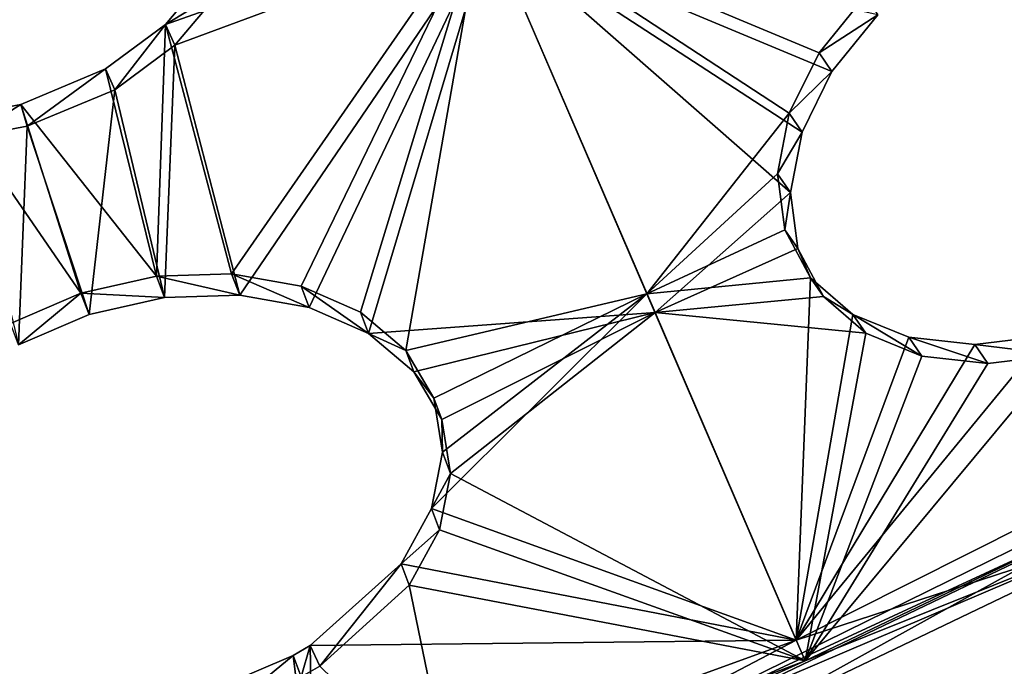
# Model space of a CAD drawing. Header units: millimetres. Extents: x 0 to 2133, y 0 to 2087.
# Tile 145 of 256: x 2019 to 2042, y 40 to 56. Entities that reach past the tile are written whole.
import ezdxf

# ---------------------------------------------------------------- set-up
doc = ezdxf.new("R2010")
doc.units = ezdxf.units.MM
doc.header["$LTSCALE"] = 25.4
doc.layers.get('0').update_dxf_attribs({"true_color": 0xff5454})

# ---------------------------------------------------------------- blocks, each defined once
blk = doc.blocks.new('COSMO-S-3382-4917.STL#2')
at = {"color": 250, "true_color": 0x282828}
mesh = blk.add_polyface(dxfattribs=at)
corners = [(1709.841, 208.672, 1539.288), (1710.486, 206.25, 1539.288), (1709.88, 193.269, 1539.288), (1711.624, 223.971, 1539.288), (1713.18, 228.005, 1539.288), (1715.203, 238.952, 1539.288), (1719.512, 248.991, 1539.288), (1720.53, 253.404, 1539.288), (1729.3, 268.606, 1539.288), (1727.528, 267.125, 1539.288), (1736.1, 279.922, 1539.288), (1742.261, 286.284, 1539.288), (1746.125, 291.615, 1539.288), (1758.024, 301.517, 1539.288), (1757.464, 302.04, 1539.288), (1769.955, 311.052, 1539.288), (1776.134, 313.868, 1539.288), (1783.424, 318.522, 1539.288), (1796.071, 322.98, 1539.288), (1797.683, 324.347, 1539.288), (1817.262, 328.591, 1539.288), (1812.531, 328.445, 1539.288), (1827.758, 330.758, 1539.288), (1839.095, 330.541, 1539.288), (1843.153, 331.254, 1539.288), (1860.945, 328.773, 1539.288), (1858.498, 329.925, 1539.288), (1873.578, 326.791, 1539.288), (1882.181, 323.337, 1539.288), (1888.182, 321.895, 1539.288), (1902.193, 314.391, 1539.288), (1902.104, 315.307, 1539.288), (1915.15, 307.118, 1539.288), (1920.405, 302.191, 1539.288), (1927.135, 297.443, 1539.288), (1936.294, 287.09, 1539.288), (1937.892, 286.419, 1539.288), (1949.402, 269.52, 1539.288), (1947.269, 274.2, 1539.288), (1955.136, 260.958, 1539.288), (1959.352, 249.987, 1539.288), (1961.381, 246.878, 1539.288), (1965.858, 229.054, 1539.288), (1965.917, 232.159, 1539.288), (1968.732, 207.323, 1539.288), (1968.68, 217.006, 1539.288), (1969.632, 201.633, 1539.288), (1968.758, 186.255, 1539.288), (1711.741, 177.98, 1539.288), (1711.508, 184.353, 1539.288), (1716.215, 162.944, 1539.288), (1715.397, 163.017, 1539.288), (1720.797, 148.592, 1539.288), (1724.472, 142.638, 1539.288), (1727.865, 134.907, 1539.288), (1736.043, 124.02, 1539.288), (1736.502, 122.154, 1539.288), (1750.594, 107.625, 1539.288), (1746.587, 110.512, 1539.288), (1757.978, 100.145, 1539.288), (1767.706, 93.925, 1539.288), (1767.283, 93.294, 1539.288), (1770.516, 91.197, 1539.288), (1786.887, 83.314, 1539.288), (1784.023, 83.796, 1539.288), (1798.311, 78.043, 1539.288), (1807.586, 76.097, 1539.288), (1813.179, 74.021, 1539.288), (1829.206, 72.482, 1539.288), (1828.419, 71.786, 1539.288), (1843.816, 71.369, 1539.288), (1851.127, 72.573, 1539.288), (1859.154, 72.776, 1539.288), (1872.717, 76.367, 1539.288), (1874.218, 75.987, 1539.288), (1893.355, 83.756, 1539.288), (1888.797, 80.957, 1539.288), (1902.685, 87.616, 1539.288), (1912.448, 94.526, 1539.288), (1915.688, 95.872, 1539.288), (1929.445, 108.368, 1539.288), (1927.624, 105.607, 1539.288), (1938.325, 116.686, 1539.288), (1943.859, 124.883, 1539.288), (1947.64, 128.953, 1539.288), (1955.275, 143.597, 1539.288), (1955.438, 142.235, 1539.288), (1963.364, 163.97, 1539.288), (1961.612, 156.346, 1539.288), (1966.073, 171.089, 1539.288), (1967.893, 185.418, 1539.288)]
mesh.append_faces([[corners[k] for k in face] for face in [(0, 1, 2), (1, 3, 4), (4, 5, 6), (6, 7, 8), (8, 10, 11), (11, 12, 13), (13, 15, 16), (16, 17, 18), (18, 19, 20), (20, 22, 23), (23, 24, 25), (25, 27, 28), (28, 29, 30), (30, 32, 33), (33, 34, 35), (35, 36, 37), (37, 39, 40), (40, 41, 42), (42, 43, 44), (48, 50, 51), (51, 50, 52), (52, 53, 54), (54, 55, 56), (56, 57, 58), (58, 57, 59), (59, 60, 61), (61, 60, 62), (62, 63, 64), (64, 63, 65), (65, 66, 67), (67, 68, 69), (69, 68, 70), (70, 71, 72), (72, 73, 74), (74, 75, 76), (76, 75, 77), (77, 78, 79), (79, 80, 81), (81, 80, 82), (82, 83, 84), (84, 85, 86), (86, 87, 88), (88, 87, 89), (89, 90, 47)]], dxfattribs={"vtx0": -1, "vtx1": -1, "color": 250})
mesh.append_faces([[corners[k] for k in face] for face in [(1, 0, 3), (4, 3, 5), (6, 5, 7), (8, 7, 9), (8, 9, 10), (11, 10, 12), (13, 12, 14), (13, 14, 15), (16, 15, 17), (18, 17, 19), (20, 19, 21), (20, 21, 22), (23, 22, 24), (25, 24, 26), (25, 26, 27), (28, 27, 29), (30, 29, 31), (30, 31, 32), (33, 32, 34), (35, 34, 36), (37, 36, 38), (37, 38, 39), (40, 39, 41), (42, 41, 43), (44, 43, 45), (44, 45, 46), (44, 46, 47), (1, 48, 2), (48, 1, 49), (48, 49, 50), (52, 50, 53), (54, 53, 55), (56, 55, 57), (59, 57, 60), (62, 60, 63), (65, 63, 66), (67, 66, 68), (70, 68, 71), (72, 71, 73), (74, 73, 75), (77, 75, 78), (79, 78, 80), (82, 80, 83), (84, 83, 85), (86, 85, 87), (89, 87, 90), (47, 90, 44)]], dxfattribs={"vtx0": -1, "vtx2": -1, "color": 250})
mesh = blk.add_polyface(dxfattribs=at)
corners = [(1735.545, 182.32, 1669.288), (1734.489, 198.294, 1669.288), (1734.03, 194.764, 1669.288), (1736.958, 178.45, 1669.288), (1738.52, 170.143, 1669.288), (1743.139, 159.432, 1669.288), (1742.915, 158.403, 1669.288), (1748.668, 147.265, 1669.288), (1752.806, 141.927, 1669.288), (1755.697, 136.885, 1669.288), (1765.612, 126.568, 1669.288), (1763.905, 127.41, 1669.288), (1773.176, 118.973, 1669.288), (1781.093, 113.91, 1669.288), (1780.749, 113.397, 1669.288), (1783.38, 111.69, 1669.288), (1798.69, 104.411, 1669.288), (1794.373, 105.666, 1669.288), (1806.002, 100.985, 1669.288), (1817.766, 98.414, 1669.288), (1818.103, 97.711, 1669.288), (1837.633, 96.135, 1669.288), (1830.506, 95.892, 1669.288), (1843.037, 95.552, 1669.288), (1857.572, 97.657, 1669.288), (1855.52, 96.697, 1669.288), (1867.781, 99.311, 1669.288), (1876.863, 102.925, 1669.288), (1879.646, 103.356, 1669.288), (1894.808, 111.749, 1669.288), (1890.949, 108.776, 1669.288), (1901.532, 115.495, 1669.288), (1910.759, 123.809, 1669.288), (1911.247, 123.418, 1669.288), (1924.139, 138.671, 1669.288), (1919.955, 132.435, 1669.288), (1927.537, 142.418, 1669.288), (1934.465, 155.795, 1669.288), (1933.884, 153.229, 1669.288), (1938.908, 164.713, 1669.288), (1941.363, 174.565, 1669.288), (1942.539, 176.712, 1669.288), (1944.585, 194.301, 1669.288), (1944.725, 189.056, 1669.288), (1944.661, 214.083, 1669.288), (1945.436, 201.571, 1669.288), (1735.449, 219.752, 1669.288), (1733.998, 207.3, 1669.288), (1735.82, 218.247, 1669.288), (1738.363, 231.944, 1669.288), (1740.903, 237.587, 1669.288), (1742.698, 243.706, 1669.288), (1749.554, 255.616, 1669.288), (1748.393, 254.874, 1669.288), (1755.37, 265.289, 1669.288), (1761.461, 271.682, 1669.288), (1763.529, 274.805, 1669.288), (1776.193, 285.204, 1669.288), (1772.757, 283.29, 1669.288), (1782.924, 290.624, 1669.288), (1793.219, 295.693, 1669.288), (1793.886, 296.705, 1669.288), (1811.921, 302.771, 1669.288), (1805.491, 301.445, 1669.288), (1817.575, 304.781, 1669.288), (1831.625, 306.182, 1669.288), (1829.968, 306.663, 1669.288), (1842.498, 307.066, 1669.288), (1851.619, 305.802, 1669.288), (1854.987, 305.985, 1669.288), (1871.179, 301.645, 1669.288), (1867.26, 303.434, 1669.288), (1879.146, 299.45, 1669.288), (1889.599, 293.861, 1669.288), (1890.477, 294.088, 1669.288), (1906.213, 282.732, 1669.288), (1901.094, 287.423, 1669.288), (1910.849, 279.549, 1669.288), (1920.421, 268.66, 1669.288), (1919.603, 270.577, 1669.288), (1927.235, 260.632, 1669.288), (1931.708, 252.154, 1669.288), (1933.638, 249.854, 1669.288), (1939.668, 233.809, 1669.288), (1938.72, 238.395, 1669.288), (1942.412, 226.415, 1669.288), (1944.013, 214.29, 1669.288)]
mesh.append_faces([[corners[k] for k in face] for face in [(44, 43, 45), (2, 46, 47)]], dxfattribs={"vtx0": -1, "color": 250})
mesh.append_faces([[corners[k] for k in face] for face in [(0, 1, 2), (1, 0, 3), (3, 4, 5), (5, 7, 8), (8, 9, 10), (10, 12, 13), (13, 15, 16), (16, 18, 19), (19, 20, 21), (21, 23, 24), (24, 26, 27), (27, 28, 29), (29, 31, 32), (32, 33, 34), (34, 36, 37), (37, 39, 40), (40, 41, 42), (46, 48, 49), (49, 50, 51), (51, 52, 53), (53, 52, 54), (54, 55, 56), (56, 57, 58), (58, 57, 59), (59, 60, 61), (61, 62, 63), (63, 62, 64), (64, 65, 66), (66, 65, 67), (67, 68, 69), (69, 70, 71), (71, 70, 72), (72, 73, 74), (74, 75, 76), (76, 75, 77), (77, 78, 79), (79, 78, 80), (80, 81, 82), (82, 83, 84), (84, 83, 85), (85, 86, 44)]], dxfattribs={"vtx0": -1, "vtx1": -1, "color": 250})
mesh.append_faces([[corners[k] for k in face] for face in [(42, 43, 44), (46, 2, 1)]], dxfattribs={"vtx0": -1, "vtx1": -1, "vtx2": -1, "color": 250})
mesh.append_faces([[corners[k] for k in face] for face in [(3, 0, 4), (5, 4, 6), (5, 6, 7), (8, 7, 9), (10, 9, 11), (10, 11, 12), (13, 12, 14), (13, 14, 15), (16, 15, 17), (16, 17, 18), (19, 18, 20), (21, 20, 22), (21, 22, 23), (24, 23, 25), (24, 25, 26), (27, 26, 28), (29, 28, 30), (29, 30, 31), (32, 31, 33), (34, 33, 35), (34, 35, 36), (37, 36, 38), (37, 38, 39), (40, 39, 41), (42, 41, 43), (46, 1, 48), (49, 48, 50), (51, 50, 52), (54, 52, 55), (56, 55, 57), (59, 57, 60), (61, 60, 62), (64, 62, 65), (67, 65, 68), (69, 68, 70), (72, 70, 73), (74, 73, 75), (77, 75, 78), (80, 78, 81), (82, 81, 83), (85, 83, 86), (44, 86, 42)]], dxfattribs={"vtx0": -1, "vtx2": -1, "color": 250})
mesh = blk.add_polyface(dxfattribs=at)
corners = [(1734.165, 205.552, 1666.919), (1735.133, 201.301, 1666.919), (1734.849, 188.578, 1666.919), (1736.212, 222.415, 1666.919), (1735.839, 213.433, 1666.919), (1737.949, 225.401, 1666.919), (1740.938, 238.731, 1666.919), (1741.435, 237.042, 1666.919), (1748.221, 254.078, 1666.919), (1746.248, 248.201, 1666.919), (1752.324, 258.725, 1666.919), (1757.87, 268.058, 1666.919), (1759.581, 268.472, 1666.919), (1769.638, 280.309, 1666.919), (1767.92, 277.312, 1666.919), (1777.229, 285.123, 1666.919), (1783.218, 290.514, 1666.919), (1787.382, 291.801, 1666.919), (1798.259, 298.408, 1666.919), (1798.242, 297.255, 1666.919), (1809.661, 301.411, 1666.919), (1814.372, 303.787, 1666.919), (1821.486, 304.213, 1666.919), (1831.139, 306.512, 1666.919), (1833.556, 305.624, 1666.919), (1839.632, 306.854, 1666.919), (1839.632, 305.801, 1666.919), (1848.125, 306.512, 1666.919), (1845.708, 305.624, 1666.919), (1857.778, 304.213, 1666.919), (1864.892, 303.787, 1666.919), (1869.603, 301.411, 1666.919), (1881.005, 298.408, 1666.919), (1881.022, 297.255, 1666.919), (1896.046, 290.514, 1666.919), (1891.882, 291.801, 1666.919), (1902.035, 285.123, 1666.919), (1909.627, 280.309, 1666.919), (1911.344, 277.312, 1666.919), (1921.394, 268.058, 1666.919), (1919.683, 268.472, 1666.919), (1926.94, 258.725, 1666.919), (1931.043, 254.078, 1666.919), (1933.016, 248.201, 1666.919), (1938.326, 238.731, 1666.919), (1937.829, 237.042, 1666.919), (1941.315, 225.401, 1666.919), (1943.052, 222.415, 1666.919), (1943.425, 213.433, 1666.919), (1945.099, 205.552, 1666.919), (1944.131, 201.301, 1666.919), (1944.415, 188.578, 1666.919), (1735.839, 189.17, 1666.919), (1738.247, 171.935, 1666.919), (1737.949, 177.202, 1666.919), (1741.435, 165.561, 1666.919), (1744.27, 156.052, 1666.919), (1746.248, 154.402, 1666.919), (1752.764, 141.341, 1666.919), (1752.324, 143.878, 1666.919), (1759.581, 134.131, 1666.919), (1763.507, 128.182, 1666.919), (1767.92, 125.291, 1666.919), (1776.222, 116.918, 1666.919), (1777.229, 117.48, 1666.919), (1790.579, 107.839, 1666.919), (1787.382, 110.802, 1666.919), (1798.242, 105.348, 1666.919), (1806.207, 101.181, 1666.919), (1809.661, 101.192, 1666.919), (1822.7, 97.115, 1666.919), (1821.486, 98.39, 1666.919), (1833.556, 96.979, 1666.919), (1839.632, 95.749, 1666.919), (1845.708, 96.979, 1666.919), (1856.564, 97.115, 1666.919), (1857.778, 98.39, 1666.919), (1873.057, 101.181, 1666.919), (1869.603, 101.192, 1666.919), (1881.022, 105.348, 1666.919), (1888.685, 107.839, 1666.919), (1891.882, 110.802, 1666.919), (1903.042, 116.918, 1666.919), (1902.035, 117.48, 1666.919), (1911.344, 125.291, 1666.919), (1915.757, 128.182, 1666.919), (1919.683, 134.131, 1666.919), (1926.5, 141.341, 1666.919), (1926.94, 143.878, 1666.919), (1934.994, 156.052, 1666.919), (1933.016, 154.402, 1666.919), (1937.829, 165.561, 1666.919), (1941.017, 171.935, 1666.919), (1941.315, 177.202, 1666.919), (1943.425, 189.17, 1666.919)]
mesh.append_faces([[corners[k] for k in face] for face in [(0, 1, 2), (1, 3, 4), (4, 3, 5), (5, 6, 7), (7, 8, 9), (9, 8, 10), (10, 11, 12), (12, 13, 14), (14, 13, 15), (15, 16, 17), (17, 18, 19), (19, 18, 20), (20, 21, 22), (22, 23, 24), (24, 25, 26), (26, 27, 28), (28, 27, 29), (29, 30, 31), (31, 32, 33), (33, 34, 35), (35, 34, 36), (36, 37, 38), (38, 39, 40), (40, 39, 41), (41, 42, 43), (43, 44, 45), (45, 44, 46), (46, 47, 48), (48, 49, 50), (2, 52, 53), (52, 2, 1), (53, 55, 56), (56, 57, 58), (58, 60, 61), (61, 62, 63), (63, 64, 65), (65, 67, 68), (68, 69, 70), (70, 72, 73), (73, 74, 75), (75, 76, 77), (77, 79, 80), (80, 81, 82), (82, 84, 85), (85, 86, 87), (87, 88, 89), (89, 91, 92), (92, 93, 51)]], dxfattribs={"vtx0": -1, "vtx1": -1, "color": 250})
mesh.append_faces([[corners[k] for k in face] for face in [(1, 0, 3), (5, 3, 6), (7, 6, 8), (10, 8, 11), (12, 11, 13), (15, 13, 16), (17, 16, 18), (20, 18, 21), (22, 21, 23), (24, 23, 25), (26, 25, 27), (29, 27, 30), (31, 30, 32), (33, 32, 34), (36, 34, 37), (38, 37, 39), (41, 39, 42), (43, 42, 44), (46, 44, 47), (48, 47, 49), (50, 49, 51), (53, 52, 54), (53, 54, 55), (56, 55, 57), (58, 57, 59), (58, 59, 60), (61, 60, 62), (63, 62, 64), (65, 64, 66), (65, 66, 67), (68, 67, 69), (70, 69, 71), (70, 71, 72), (73, 72, 74), (75, 74, 76), (77, 76, 78), (77, 78, 79), (80, 79, 81), (82, 81, 83), (82, 83, 84), (85, 84, 86), (87, 86, 88), (89, 88, 90), (89, 90, 91), (92, 91, 93), (51, 93, 94), (51, 94, 50)]], dxfattribs={"vtx0": -1, "vtx2": -1, "color": 250})
mesh = blk.add_polyface(dxfattribs=at)
corners = [(1873.602, 122.551, 1685.666), (1866.108, 119.895, 1685.798), (1867.19, 121.187, 1686.514)]
mesh.append_faces([[corners[k] for k in face] for face in [(0, 1, 2)]], dxfattribs={"color": 250})
mesh = blk.add_polyface(dxfattribs=at)
corners = [(1873.602, 122.551, 1685.666), (1867.672, 114.003, 1680.503), (1866.108, 119.895, 1685.798)]
mesh.append_faces([[corners[k] for k in face] for face in [(0, 1, 2)]], dxfattribs={"color": 250})
mesh = blk.add_polyface(dxfattribs=at)
corners = [(1873.602, 122.551, 1685.666), (1869.318, 113.712, 1679.766), (1867.672, 114.003, 1680.503)]
mesh.append_faces([[corners[k] for k in face] for face in [(0, 1, 2)]], dxfattribs={"color": 250})
mesh = blk.add_polyface(dxfattribs=at)
corners = [(1873.602, 122.551, 1685.666), (1870.722, 113.094, 1678.777), (1869.318, 113.712, 1679.766)]
mesh.append_faces([[corners[k] for k in face] for face in [(0, 1, 2)]], dxfattribs={"color": 250})
mesh = blk.add_polyface(dxfattribs=at)
corners = [(1873.602, 122.551, 1685.666), (1871.793, 112.189, 1677.601), (1870.722, 113.094, 1678.777)]
mesh.append_faces([[corners[k] for k in face] for face in [(0, 1, 2)]], dxfattribs={"color": 250})
mesh = blk.add_polyface(dxfattribs=at)
corners = [(1877.494, 113.527, 1676.753), (1871.793, 112.189, 1677.601), (1873.602, 122.551, 1685.666)]
mesh.append_faces([[corners[k] for k in face] for face in [(0, 1, 2)]], dxfattribs={"color": 250})
mesh = blk.add_polyface(dxfattribs=at)
corners = [(1880.858, 117.795, 1679.157), (1877.494, 113.527, 1676.753), (1873.602, 122.551, 1685.666)]
mesh.append_faces([[corners[k] for k in face] for face in [(0, 1, 2)]], dxfattribs={"color": 250})
mesh = blk.add_polyface(dxfattribs=at)
corners = [(1881.561, 119.226, 1680.064), (1880.858, 117.795, 1679.157), (1873.602, 122.551, 1685.666)]
mesh.append_faces([[corners[k] for k in face] for face in [(0, 1, 2)]], dxfattribs={"color": 250})
mesh = blk.add_polyface(dxfattribs=at)
corners = [(1882.644, 120.563, 1680.698), (1881.561, 119.226, 1680.064), (1873.602, 122.551, 1685.666)]
mesh.append_faces([[corners[k] for k in face] for face in [(0, 1, 2)]], dxfattribs={"color": 250})
mesh = blk.add_polyface(dxfattribs=at)
corners = [(1873.77, 122.161, 1686.352), (1866.333, 119.404, 1686.392), (1867.863, 113.499, 1681.096)]
mesh.append_faces([[corners[k] for k in face] for face in [(0, 1, 2)]], dxfattribs={"color": 250})
mesh = blk.add_polyface(dxfattribs=at)
corners = [(1873.77, 122.161, 1686.352), (1867.414, 120.696, 1687.108), (1866.333, 119.404, 1686.392)]
mesh.append_faces([[corners[k] for k in face] for face in [(0, 1, 2)]], dxfattribs={"color": 250})
mesh = blk.add_polyface(dxfattribs=at)
corners = [(1873.77, 122.161, 1686.352), (1867.863, 113.499, 1681.096), (1869.508, 113.209, 1680.359)]
mesh.append_faces([[corners[k] for k in face] for face in [(0, 1, 2)]], dxfattribs={"color": 250})
mesh = blk.add_polyface(dxfattribs=at)
corners = [(1873.77, 122.161, 1686.352), (1869.508, 113.209, 1680.359), (1870.913, 112.591, 1679.369)]
mesh.append_faces([[corners[k] for k in face] for face in [(0, 1, 2)]], dxfattribs={"color": 250})
mesh = blk.add_polyface(dxfattribs=at)
corners = [(1877.684, 113.086, 1677.405), (1873.77, 122.161, 1686.352), (1870.913, 112.591, 1679.369)]
mesh.append_faces([[corners[k] for k in face] for face in [(0, 1, 2)]], dxfattribs={"color": 250})
mesh = blk.add_polyface(dxfattribs=at)
corners = [(1880.891, 115.924, 1678.635), (1873.77, 122.161, 1686.352), (1877.684, 113.086, 1677.405)]
mesh.append_faces([[corners[k] for k in face] for face in [(0, 1, 2)]], dxfattribs={"color": 250})
mesh = blk.add_polyface(dxfattribs=at)
corners = [(1881.165, 117.35, 1679.752), (1873.77, 122.161, 1686.352), (1880.891, 115.924, 1678.635)]
mesh.append_faces([[corners[k] for k in face] for face in [(0, 1, 2)]], dxfattribs={"color": 250})
mesh = blk.add_polyface(dxfattribs=at)
corners = [(1881.868, 118.781, 1680.658), (1873.77, 122.161, 1686.352), (1881.165, 117.35, 1679.752)]
mesh.append_faces([[corners[k] for k in face] for face in [(0, 1, 2)]], dxfattribs={"color": 250})
mesh = blk.add_polyface(dxfattribs=at)
corners = [(1882.951, 120.119, 1681.292), (1873.77, 122.161, 1686.352), (1881.868, 118.781, 1680.658)]
mesh.append_faces([[corners[k] for k in face] for face in [(0, 1, 2)]], dxfattribs={"color": 250})
mesh = blk.add_polyface(dxfattribs=at)
corners = [(1867.414, 120.696, 1687.108), (1866.108, 119.895, 1685.798), (1866.333, 119.404, 1686.392), (1867.19, 121.187, 1686.514)]
mesh.append_faces([[corners[k] for k in face] for face in [(0, 1, 2), (1, 0, 3)]], dxfattribs={"vtx0": -1, "color": 250})
mesh = blk.add_polyface(dxfattribs=at)
corners = [(1881.561, 119.226, 1680.064), (1882.951, 120.119, 1681.292), (1881.868, 118.781, 1680.658), (1882.644, 120.563, 1680.698)]
mesh.append_faces([[corners[k] for k in face] for face in [(0, 1, 2), (1, 0, 3)]], dxfattribs={"vtx0": -1, "color": 250})
mesh = blk.add_polyface(dxfattribs=at)
corners = [(1866.108, 119.895, 1685.798), (1865.896, 113.946, 1680.939), (1864.689, 118.846, 1685.324)]
mesh.append_faces([[corners[k] for k in face] for face in [(0, 1, 2)]], dxfattribs={"color": 250})
mesh = blk.add_polyface(dxfattribs=at)
corners = [(1864.913, 118.354, 1685.919), (1866.108, 119.895, 1685.798), (1864.689, 118.846, 1685.324), (1866.333, 119.404, 1686.392)]
mesh.append_faces([[corners[k] for k in face] for face in [(0, 1, 2), (1, 0, 3)]], dxfattribs={"vtx0": -1, "color": 250})
mesh = blk.add_polyface(dxfattribs=at)
corners = [(1867.672, 114.003, 1680.503), (1865.896, 113.946, 1680.939), (1866.108, 119.895, 1685.798)]
mesh.append_faces([[corners[k] for k in face] for face in [(0, 1, 2)]], dxfattribs={"color": 250})
mesh = blk.add_polyface(dxfattribs=at)
corners = [(1866.333, 119.404, 1686.392), (1864.913, 118.354, 1685.919), (1866.087, 113.443, 1681.531)]
mesh.append_faces([[corners[k] for k in face] for face in [(0, 1, 2)]], dxfattribs={"color": 250})
mesh = blk.add_polyface(dxfattribs=at)
corners = [(1867.863, 113.499, 1681.096), (1866.333, 119.404, 1686.392), (1866.087, 113.443, 1681.531)]
mesh.append_faces([[corners[k] for k in face] for face in [(0, 1, 2)]], dxfattribs={"color": 250})
mesh = blk.add_polyface(dxfattribs=at)
corners = [(1880.858, 117.795, 1679.157), (1881.868, 118.781, 1680.658), (1881.165, 117.35, 1679.752), (1881.561, 119.226, 1680.064)]
mesh.append_faces([[corners[k] for k in face] for face in [(0, 1, 2), (1, 0, 3)]], dxfattribs={"vtx0": -1, "color": 250})
mesh = blk.add_polyface(dxfattribs=at)
corners = [(1865.896, 113.946, 1680.939), (1862.688, 118.004, 1685.117), (1864.689, 118.846, 1685.324)]
mesh.append_faces([[corners[k] for k in face] for face in [(0, 1, 2)]], dxfattribs={"color": 250})
mesh = blk.add_polyface(dxfattribs=at)
corners = [(1862.835, 117.49, 1685.713), (1864.689, 118.846, 1685.324), (1862.688, 118.004, 1685.117)]
mesh.append_faces([[corners[k] for k in face] for face in [(0, 1, 2)]], dxfattribs={"color": 250})
mesh = blk.add_polyface(dxfattribs=at)
corners = [(1864.913, 118.354, 1685.919), (1864.689, 118.846, 1685.324), (1862.835, 117.49, 1685.713)]
mesh.append_faces([[corners[k] for k in face] for face in [(0, 1, 2)]], dxfattribs={"color": 250})
mesh = blk.add_polyface(dxfattribs=at)
corners = [(1864.913, 118.354, 1685.919), (1862.835, 117.49, 1685.713), (1864.302, 113.042, 1681.634)]
mesh.append_faces([[corners[k] for k in face] for face in [(0, 1, 2)]], dxfattribs={"color": 250})
mesh = blk.add_polyface(dxfattribs=at)
corners = [(1866.087, 113.443, 1681.531), (1864.913, 118.354, 1685.919), (1864.302, 113.042, 1681.634)]
mesh.append_faces([[corners[k] for k in face] for face in [(0, 1, 2)]], dxfattribs={"color": 250})
mesh = blk.add_polyface(dxfattribs=at)
corners = [(1864.111, 113.546, 1681.041), (1861.225, 117.726, 1685.207), (1862.688, 118.004, 1685.117)]
mesh.append_faces([[corners[k] for k in face] for face in [(0, 1, 2)]], dxfattribs={"color": 250})
mesh = blk.add_polyface(dxfattribs=at)
corners = [(1861.45, 117.233, 1685.804), (1862.688, 118.004, 1685.117), (1861.225, 117.726, 1685.207)]
mesh.append_faces([[corners[k] for k in face] for face in [(0, 1, 2)]], dxfattribs={"color": 250})
mesh = blk.add_polyface(dxfattribs=at)
corners = [(1861.45, 117.233, 1685.804), (1862.835, 117.49, 1685.713), (1862.688, 118.004, 1685.117)]
mesh.append_faces([[corners[k] for k in face] for face in [(0, 1, 2)]], dxfattribs={"color": 250})
mesh = blk.add_polyface(dxfattribs=at)
corners = [(1865.896, 113.946, 1680.939), (1864.111, 113.546, 1681.041), (1862.688, 118.004, 1685.117)]
mesh.append_faces([[corners[k] for k in face] for face in [(0, 1, 2)]], dxfattribs={"color": 250})
mesh = blk.add_polyface(dxfattribs=at)
corners = [(1864.111, 113.546, 1681.041), (1862.444, 112.83, 1680.804), (1861.225, 117.726, 1685.207)]
mesh.append_faces([[corners[k] for k in face] for face in [(0, 1, 2)]], dxfattribs={"color": 250})
mesh = blk.add_polyface(dxfattribs=at)
corners = [(1880.858, 117.795, 1679.157), (1880.583, 116.369, 1678.04), (1877.494, 113.527, 1676.753)]
mesh.append_faces([[corners[k] for k in face] for face in [(0, 1, 2)]], dxfattribs={"color": 250})
mesh = blk.add_polyface(dxfattribs=at)
corners = [(1880.583, 116.369, 1678.04), (1881.165, 117.35, 1679.752), (1880.891, 115.924, 1678.635), (1880.858, 117.795, 1679.157)]
mesh.append_faces([[corners[k] for k in face] for face in [(0, 1, 2), (1, 0, 3)]], dxfattribs={"vtx0": -1, "color": 250})
mesh = blk.add_polyface(dxfattribs=at)
corners = [(1862.835, 117.49, 1685.713), (1861.45, 117.233, 1685.804), (1862.635, 112.326, 1681.398)]
mesh.append_faces([[corners[k] for k in face] for face in [(0, 1, 2)]], dxfattribs={"color": 250})
mesh = blk.add_polyface(dxfattribs=at)
corners = [(1864.302, 113.042, 1681.634), (1862.835, 117.49, 1685.713), (1862.635, 112.326, 1681.398)]
mesh.append_faces([[corners[k] for k in face] for face in [(0, 1, 2)]], dxfattribs={"color": 250})
mesh = blk.add_polyface(dxfattribs=at)
corners = [(1880.754, 115.045, 1676.789), (1877.494, 113.527, 1676.753), (1880.583, 116.369, 1678.04)]
mesh.append_faces([[corners[k] for k in face] for face in [(0, 1, 2)]], dxfattribs={"color": 250})
mesh = blk.add_polyface(dxfattribs=at)
corners = [(1880.754, 115.045, 1676.789), (1880.891, 115.924, 1678.635), (1881.062, 114.599, 1677.385), (1880.583, 116.369, 1678.04)]
mesh.append_faces([[corners[k] for k in face] for face in [(0, 1, 2), (1, 0, 3)]], dxfattribs={"vtx0": -1, "color": 250})
mesh = blk.add_polyface(dxfattribs=at)
corners = [(1881.062, 114.599, 1677.385), (1880.891, 115.924, 1678.635), (1877.684, 113.086, 1677.405)]
mesh.append_faces([[corners[k] for k in face] for face in [(0, 1, 2)]], dxfattribs={"color": 250})
mesh = blk.add_polyface(dxfattribs=at)
corners = [(1881.361, 113.909, 1675.485), (1877.494, 113.527, 1676.753), (1880.754, 115.045, 1676.789)]
mesh.append_faces([[corners[k] for k in face] for face in [(0, 1, 2)]], dxfattribs={"color": 250})
mesh = blk.add_polyface(dxfattribs=at)
corners = [(1881.361, 113.909, 1675.485), (1881.062, 114.599, 1677.385), (1881.669, 113.463, 1676.081), (1880.754, 115.045, 1676.789)]
mesh.append_faces([[corners[k] for k in face] for face in [(0, 1, 2), (1, 0, 3)]], dxfattribs={"vtx0": -1, "color": 250})
mesh = blk.add_polyface(dxfattribs=at)
corners = [(1881.669, 113.463, 1676.081), (1881.062, 114.599, 1677.385), (1877.684, 113.086, 1677.405)]
mesh.append_faces([[corners[k] for k in face] for face in [(0, 1, 2)]], dxfattribs={"color": 250})
mesh = blk.add_polyface(dxfattribs=at)
corners = [(1866.087, 113.443, 1681.531), (1864.111, 113.546, 1681.041), (1865.896, 113.946, 1680.939), (1864.302, 113.042, 1681.634)]
mesh.append_faces([[corners[k] for k in face] for face in [(0, 1, 2), (1, 0, 3)]], dxfattribs={"vtx0": -1, "color": 250})
mesh = blk.add_polyface(dxfattribs=at)
corners = [(1867.863, 113.499, 1681.096), (1865.896, 113.946, 1680.939), (1867.672, 114.003, 1680.503), (1866.087, 113.443, 1681.531)]
mesh.append_faces([[corners[k] for k in face] for face in [(0, 1, 2), (1, 0, 3)]], dxfattribs={"vtx0": -1, "color": 250})
mesh = blk.add_polyface(dxfattribs=at)
corners = [(1869.508, 113.209, 1680.359), (1867.672, 114.003, 1680.503), (1869.318, 113.712, 1679.766), (1867.863, 113.499, 1681.096)]
mesh.append_faces([[corners[k] for k in face] for face in [(0, 1, 2), (1, 0, 3)]], dxfattribs={"vtx0": -1, "color": 250})
mesh = blk.add_polyface(dxfattribs=at)
corners = [(1877.494, 113.527, 1676.753), (1881.361, 113.909, 1675.485), (1881.022, 105.348, 1666.919)]
mesh.append_faces([[corners[k] for k in face] for face in [(0, 1, 2)]], dxfattribs={"color": 250})
mesh = blk.add_polyface(dxfattribs=at)
corners = [(1881.361, 113.909, 1675.485), (1882.36, 113.044, 1674.222), (1881.022, 105.348, 1666.919)]
mesh.append_faces([[corners[k] for k in face] for face in [(0, 1, 2)]], dxfattribs={"color": 250})
mesh = blk.add_polyface(dxfattribs=at)
corners = [(1882.36, 113.044, 1674.222), (1881.669, 113.463, 1676.081), (1882.669, 112.597, 1674.819), (1881.361, 113.909, 1675.485)]
mesh.append_faces([[corners[k] for k in face] for face in [(0, 1, 2), (1, 0, 3)]], dxfattribs={"vtx0": -1, "color": 250})
mesh = blk.add_polyface(dxfattribs=at)
corners = [(1870.913, 112.591, 1679.369), (1869.318, 113.712, 1679.766), (1870.722, 113.094, 1678.777), (1869.508, 113.209, 1680.359)]
mesh.append_faces([[corners[k] for k in face] for face in [(0, 1, 2), (1, 0, 3)]], dxfattribs={"vtx0": -1, "color": 250})
mesh = blk.add_polyface(dxfattribs=at)
corners = [(1864.111, 113.546, 1681.041), (1862.635, 112.326, 1681.398), (1862.444, 112.83, 1680.804), (1864.302, 113.042, 1681.634)]
mesh.append_faces([[corners[k] for k in face] for face in [(0, 1, 2), (1, 0, 3)]], dxfattribs={"vtx0": -1, "color": 250})
mesh = blk.add_polyface(dxfattribs=at)
corners = [(1877.494, 113.527, 1676.753), (1872.453, 111.06, 1676.319), (1871.793, 112.189, 1677.601)]
mesh.append_faces([[corners[k] for k in face] for face in [(0, 1, 2)]], dxfattribs={"color": 250})
mesh = blk.add_polyface(dxfattribs=at)
corners = [(1877.494, 113.527, 1676.753), (1881.022, 105.348, 1666.919), (1872.395, 108.453, 1673.796)]
mesh.append_faces([[corners[k] for k in face] for face in [(0, 1, 2)]], dxfattribs={"color": 250})
mesh = blk.add_polyface(dxfattribs=at)
corners = [(1877.494, 113.527, 1676.753), (1872.395, 108.453, 1673.796), (1872.658, 109.787, 1675.023)]
mesh.append_faces([[corners[k] for k in face] for face in [(0, 1, 2)]], dxfattribs={"color": 250})
mesh = blk.add_polyface(dxfattribs=at)
corners = [(1877.494, 113.527, 1676.753), (1872.658, 109.787, 1675.023), (1872.453, 111.06, 1676.319)]
mesh.append_faces([[corners[k] for k in face] for face in [(0, 1, 2)]], dxfattribs={"color": 250})
mesh = blk.add_polyface(dxfattribs=at)
corners = [(1882.669, 112.597, 1674.819), (1881.669, 113.463, 1676.081), (1877.684, 113.086, 1677.405)]
mesh.append_faces([[corners[k] for k in face] for face in [(0, 1, 2)]], dxfattribs={"color": 250})
mesh = blk.add_polyface(dxfattribs=at)
corners = [(1870.913, 112.591, 1679.369), (1871.793, 112.189, 1677.601), (1871.983, 111.686, 1678.193), (1870.722, 113.094, 1678.777)]
mesh.append_faces([[corners[k] for k in face] for face in [(0, 1, 2), (1, 0, 3)]], dxfattribs={"vtx0": -1, "color": 250})
mesh = blk.add_polyface(dxfattribs=at)
corners = [(1877.684, 113.086, 1677.405), (1870.913, 112.591, 1679.369), (1871.983, 111.686, 1678.193)]
mesh.append_faces([[corners[k] for k in face] for face in [(0, 1, 2)]], dxfattribs={"color": 250})
mesh = blk.add_polyface(dxfattribs=at)
corners = [(1877.684, 113.086, 1677.405), (1871.983, 111.686, 1678.193), (1872.644, 110.557, 1676.912)]
mesh.append_faces([[corners[k] for k in face] for face in [(0, 1, 2)]], dxfattribs={"color": 250})
mesh = blk.add_polyface(dxfattribs=at)
corners = [(1877.684, 113.086, 1677.405), (1872.644, 110.557, 1676.912), (1872.849, 109.283, 1675.616)]
mesh.append_faces([[corners[k] for k in face] for face in [(0, 1, 2)]], dxfattribs={"color": 250})
mesh = blk.add_polyface(dxfattribs=at)
corners = [(1877.684, 113.086, 1677.405), (1872.849, 109.283, 1675.616), (1881.233, 104.86, 1667.532)]
mesh.append_faces([[corners[k] for k in face] for face in [(0, 1, 2)]], dxfattribs={"color": 250})
mesh = blk.add_polyface(dxfattribs=at)
corners = [(1877.684, 113.086, 1677.405), (1881.233, 104.86, 1667.532), (1882.669, 112.597, 1674.819)]
mesh.append_faces([[corners[k] for k in face] for face in [(0, 1, 2)]], dxfattribs={"color": 250})
mesh = blk.add_polyface(dxfattribs=at)
corners = [(1882.36, 113.044, 1674.222), (1883.686, 112.505, 1673.084), (1881.022, 105.348, 1666.919)]
mesh.append_faces([[corners[k] for k in face] for face in [(0, 1, 2)]], dxfattribs={"color": 250})
mesh = blk.add_polyface(dxfattribs=at)
corners = [(1882.36, 113.044, 1674.222), (1883.994, 112.059, 1673.681), (1883.686, 112.505, 1673.084), (1882.669, 112.597, 1674.819)]
mesh.append_faces([[corners[k] for k in face] for face in [(0, 1, 2), (1, 0, 3)]], dxfattribs={"vtx0": -1, "color": 250})
mesh = blk.add_polyface(dxfattribs=at)
corners = [(1885.247, 112.331, 1672.149), (1886.936, 112.533, 1671.481), (1881.022, 105.348, 1666.919)]
mesh.append_faces([[corners[k] for k in face] for face in [(0, 1, 2)]], dxfattribs={"color": 250})
mesh = blk.add_polyface(dxfattribs=at)
corners = [(1886.936, 112.533, 1671.481), (1891.882, 110.802, 1666.919), (1881.022, 105.348, 1666.919)]
mesh.append_faces([[corners[k] for k in face] for face in [(0, 1, 2)]], dxfattribs={"color": 250})
mesh = blk.add_polyface(dxfattribs=at)
corners = [(1883.686, 112.505, 1673.084), (1885.247, 112.331, 1672.149), (1881.022, 105.348, 1666.919)]
mesh.append_faces([[corners[k] for k in face] for face in [(0, 1, 2)]], dxfattribs={"color": 250})
mesh = blk.add_polyface(dxfattribs=at)
corners = [(1882.669, 112.597, 1674.819), (1881.233, 104.86, 1667.532), (1883.994, 112.059, 1673.681)]
mesh.append_faces([[corners[k] for k in face] for face in [(0, 1, 2)]], dxfattribs={"color": 250})
mesh = blk.add_polyface(dxfattribs=at)
corners = [(1883.686, 112.505, 1673.084), (1885.555, 111.884, 1672.746), (1885.247, 112.331, 1672.149), (1883.994, 112.059, 1673.681)]
mesh.append_faces([[corners[k] for k in face] for face in [(0, 1, 2), (1, 0, 3)]], dxfattribs={"vtx0": -1, "color": 250})
mesh = blk.add_polyface(dxfattribs=at)
corners = [(1885.247, 112.331, 1672.149), (1887.244, 112.086, 1672.078), (1886.936, 112.533, 1671.481), (1885.555, 111.884, 1672.746)]
mesh.append_faces([[corners[k] for k in face] for face in [(0, 1, 2), (1, 0, 3)]], dxfattribs={"vtx0": -1, "color": 250})
mesh = blk.add_polyface(dxfattribs=at)
corners = [(1871.983, 111.686, 1678.193), (1872.453, 111.06, 1676.319), (1872.644, 110.557, 1676.912), (1871.793, 112.189, 1677.601)]
mesh.append_faces([[corners[k] for k in face] for face in [(0, 1, 2), (1, 0, 3)]], dxfattribs={"vtx0": -1, "color": 250})
mesh = blk.add_polyface(dxfattribs=at)
corners = [(1885.555, 111.884, 1672.746), (1881.233, 104.86, 1667.532), (1887.244, 112.086, 1672.078)]
mesh.append_faces([[corners[k] for k in face] for face in [(0, 1, 2)]], dxfattribs={"color": 250})
mesh = blk.add_polyface(dxfattribs=at)
corners = [(1887.244, 112.086, 1672.078), (1881.233, 104.86, 1667.532), (1888.443, 108.301, 1667.532)]
mesh.append_faces([[corners[k] for k in face] for face in [(0, 1, 2)]], dxfattribs={"color": 250})
mesh = blk.add_polyface(dxfattribs=at)
corners = [(1883.994, 112.059, 1673.681), (1881.233, 104.86, 1667.532), (1885.555, 111.884, 1672.746)]
mesh.append_faces([[corners[k] for k in face] for face in [(0, 1, 2)]], dxfattribs={"color": 250})
mesh = blk.add_polyface(dxfattribs=at)
corners = [(1894.808, 111.749, 1669.288), (1890.65, 109.316, 1668.78), (1876.863, 102.925, 1669.288)]
mesh.append_faces([[corners[k] for k in face] for face in [(0, 1, 2)]], dxfattribs={"color": 250})
mesh = blk.add_polyface(dxfattribs=at)
corners = [(1872.644, 110.557, 1676.912), (1872.658, 109.787, 1675.023), (1872.849, 109.283, 1675.616), (1872.453, 111.06, 1676.319)]
mesh.append_faces([[corners[k] for k in face] for face in [(0, 1, 2), (1, 0, 3)]], dxfattribs={"vtx0": -1, "color": 250})
mesh = blk.add_polyface(dxfattribs=at)
corners = [(1872.849, 109.283, 1675.616), (1872.395, 108.453, 1673.796), (1872.586, 107.949, 1674.39), (1872.658, 109.787, 1675.023)]
mesh.append_faces([[corners[k] for k in face] for face in [(0, 1, 2), (1, 0, 3)]], dxfattribs={"vtx0": -1, "color": 250})
mesh = blk.add_polyface(dxfattribs=at)
corners = [(1872.849, 109.283, 1675.616), (1872.586, 107.949, 1674.39), (1881.233, 104.86, 1667.532)]
mesh.append_faces([[corners[k] for k in face] for face in [(0, 1, 2)]], dxfattribs={"color": 250})
mesh = blk.add_polyface(dxfattribs=at)
corners = [(1876.863, 102.925, 1669.288), (1890.65, 109.316, 1668.78), (1879.412, 103.928, 1668.78)]
mesh.append_faces([[corners[k] for k in face] for face in [(0, 1, 2)]], dxfattribs={"color": 250})
mesh = blk.add_polyface(dxfattribs=at)
corners = [(1879.412, 103.928, 1668.78), (1895.014, 101.447, 1656.486), (1882.816, 95.597, 1656.486), (1890.65, 109.316, 1668.78)]
mesh.append_faces([[corners[k] for k in face] for face in [(0, 1, 2), (1, 0, 3)]], dxfattribs={"vtx0": -1, "color": 250})
mesh = blk.add_polyface(dxfattribs=at)
corners = [(1890.949, 108.776, 1669.288), (1883.069, 94.976, 1656.922), (1895.34, 100.86, 1656.922), (1879.646, 103.356, 1669.288)]
mesh.append_faces([[corners[k] for k in face] for face in [(0, 1, 2), (1, 0, 3)]], dxfattribs={"vtx0": -1, "color": 250})
mesh = blk.add_polyface(dxfattribs=at)
corners = [(1872.395, 108.453, 1673.796), (1881.022, 105.348, 1666.919), (1871.681, 107.149, 1672.722)]
mesh.append_faces([[corners[k] for k in face] for face in [(0, 1, 2)]], dxfattribs={"color": 250})
mesh = blk.add_polyface(dxfattribs=at)
corners = [(1872.586, 107.949, 1674.39), (1871.681, 107.149, 1672.722), (1871.872, 106.644, 1673.317), (1872.395, 108.453, 1673.796)]
mesh.append_faces([[corners[k] for k in face] for face in [(0, 1, 2), (1, 0, 3)]], dxfattribs={"vtx0": -1, "color": 250})
mesh = blk.add_polyface(dxfattribs=at)
corners = [(1881.233, 104.86, 1667.532), (1888.685, 107.839, 1666.919), (1888.443, 108.301, 1667.532)]
mesh.append_faces([[corners[k] for k in face] for face in [(0, 1, 2)]], dxfattribs={"color": 250})
mesh = blk.add_polyface(dxfattribs=at)
corners = [(1872.586, 107.949, 1674.39), (1871.872, 106.644, 1673.317), (1881.233, 104.86, 1667.532)]
mesh.append_faces([[corners[k] for k in face] for face in [(0, 1, 2)]], dxfattribs={"color": 250})
mesh = blk.add_polyface(dxfattribs=at)
corners = [(1881.233, 104.86, 1667.532), (1873.057, 101.181, 1666.919), (1888.685, 107.839, 1666.919)]
mesh.append_faces([[corners[k] for k in face] for face in [(0, 1, 2)]], dxfattribs={"color": 250})
mesh = blk.add_polyface(dxfattribs=at)
corners = [(1871.681, 107.149, 1672.722), (1881.022, 105.348, 1666.919), (1869.526, 105.215, 1671.432)]
mesh.append_faces([[corners[k] for k in face] for face in [(0, 1, 2)]], dxfattribs={"color": 250})
mesh = blk.add_polyface(dxfattribs=at)
corners = [(1871.681, 107.149, 1672.722), (1869.526, 105.215, 1671.432), (1869.758, 104.734, 1672.041)]
mesh.append_faces([[corners[k] for k in face] for face in [(0, 1, 2)]], dxfattribs={"color": 250})
mesh = blk.add_polyface(dxfattribs=at)
corners = [(1871.681, 107.149, 1672.722), (1869.758, 104.734, 1672.041), (1871.872, 106.644, 1673.317)]
mesh.append_faces([[corners[k] for k in face] for face in [(0, 1, 2)]], dxfattribs={"color": 250})
mesh = blk.add_polyface(dxfattribs=at)
corners = [(1871.872, 106.644, 1673.317), (1869.758, 104.734, 1672.041), (1872.892, 101.676, 1667.532)]
mesh.append_faces([[corners[k] for k in face] for face in [(0, 1, 2)]], dxfattribs={"color": 250})
mesh = blk.add_polyface(dxfattribs=at)
corners = [(1871.872, 106.644, 1673.317), (1872.892, 101.676, 1667.532), (1881.233, 104.86, 1667.532)]
mesh.append_faces([[corners[k] for k in face] for face in [(0, 1, 2)]], dxfattribs={"color": 250})
mesh = blk.add_polyface(dxfattribs=at)
corners = [(1869.526, 105.215, 1671.432), (1881.022, 105.348, 1666.919), (1869.603, 101.192, 1666.919)]
mesh.append_faces([[corners[k] for k in face] for face in [(0, 1, 2)]], dxfattribs={"color": 250})
mesh = blk.add_polyface(dxfattribs=at)
corners = [(1869.526, 105.215, 1671.432), (1869.603, 101.192, 1666.919), (1869.124, 104.982, 1671.316)]
mesh.append_faces([[corners[k] for k in face] for face in [(0, 1, 2)]], dxfattribs={"color": 250})
mesh = blk.add_polyface(dxfattribs=at)
corners = [(1869.526, 105.215, 1671.432), (1869.124, 104.982, 1671.316), (1869.316, 104.476, 1671.912)]
mesh.append_faces([[corners[k] for k in face] for face in [(0, 1, 2)]], dxfattribs={"color": 250})
mesh = blk.add_polyface(dxfattribs=at)
corners = [(1869.758, 104.734, 1672.041), (1869.526, 105.215, 1671.432), (1869.316, 104.476, 1671.912)]
mesh.append_faces([[corners[k] for k in face] for face in [(0, 1, 2)]], dxfattribs={"color": 250})
mesh = blk.add_polyface(dxfattribs=at)
corners = [(1869.124, 104.982, 1671.316), (1869.603, 101.192, 1666.919), (1867.453, 104.265, 1671.078)]
mesh.append_faces([[corners[k] for k in face] for face in [(0, 1, 2)]], dxfattribs={"color": 250})
mesh = blk.add_polyface(dxfattribs=at)
corners = [(1867.645, 103.759, 1671.675), (1869.124, 104.982, 1671.316), (1867.453, 104.265, 1671.078), (1869.316, 104.476, 1671.912)]
mesh.append_faces([[corners[k] for k in face] for face in [(0, 1, 2), (1, 0, 3)]], dxfattribs={"vtx0": -1, "color": 250})
mesh = blk.add_polyface(dxfattribs=at)
corners = [(1872.892, 101.676, 1667.532), (1873.057, 101.181, 1666.919), (1881.233, 104.86, 1667.532)]
mesh.append_faces([[corners[k] for k in face] for face in [(0, 1, 2)]], dxfattribs={"color": 250})
mesh = blk.add_polyface(dxfattribs=at)
corners = [(1869.758, 104.734, 1672.041), (1869.316, 104.476, 1671.912), (1872.892, 101.676, 1667.532)]
mesh.append_faces([[corners[k] for k in face] for face in [(0, 1, 2)]], dxfattribs={"color": 250})

msp = doc.modelspace()

# ---------------------------------------------------------------- block references
at = {"color": 0}
msp.add_blockref('COSMO-S-3382-4917.STL#2', (156.122, -64.446, -4.129), dxfattribs=at)

doc.saveas('drawing.dxf')
